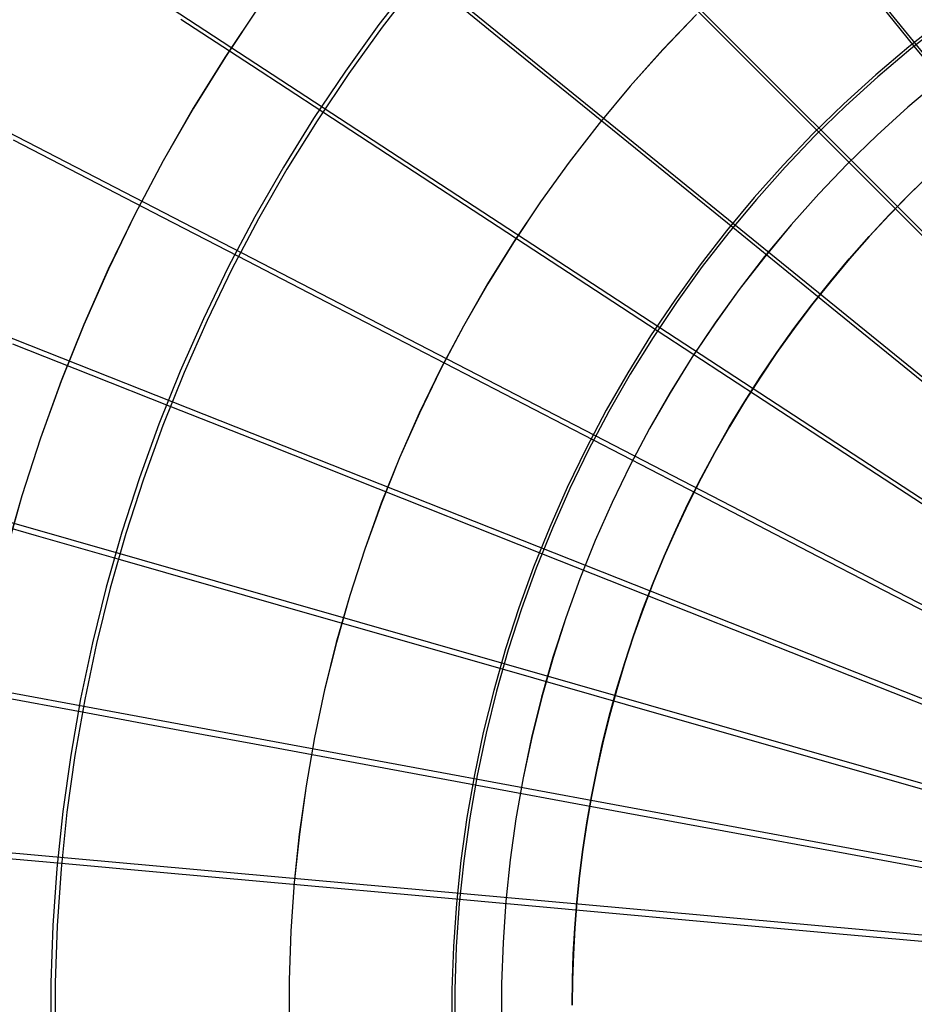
# Model space of a CAD drawing. Header units: millimetres. Extents: x 20498 to 21098, y 1199 to 1799.
# Tile 43 of 110: x 20642 to 20725, y 1499 to 1591. Entities that reach past the tile are written whole.
import ezdxf

# ---------------------------------------------------------------- set-up
doc = ezdxf.new("R2010")
doc.units = ezdxf.units.MM
doc.layers.add('Rico Pouf Ferm Living', color=7, linetype='Continuous', true_color=0x000000)

msp = doc.modelspace()

# ---------------------------------------------------------------- linework, layer by layer
at = {"layer": 'Rico Pouf Ferm Living'}
for p, q in [((20680.812, 1643.241, 55.425), (20797.42, 1499.611, 54.68)), ((20666.571, 1630.402, 55.395), (20797.389, 1499.583, 54.68)), ((20653.732, 1616.16, 55.363), (20797.361, 1499.552, 54.68)), ((20725.333, 1588.077, 413.488), (20713.632, 1602.492, 410.386)), ((20642.488, 1600.755, 55.33), (20797.336, 1499.518, 54.68)), ((20678.987, 1594.243, 408.536), (20675.741, 1590.058, 408.527)), ((20686.898, 1588.808, 408.552), (20679.766, 1594.601, 406.58)), ((20679.286, 1594.006, 406.579), (20676.049, 1589.831, 406.57)), ((20716.486, 1580.102, 413.47), (20703.36, 1593.232, 410.365)), ((20664.651, 1591.776, 52.897), (20661.522, 1587.104, 52.887)), ((20664.67, 1591.76, 54.896), (20661.541, 1587.088, 54.886)), ((20663.957, 1586.26, 404.678), (20657.414, 1590.54, 402.616)), ((20705.164, 1591.011, 52.667), (20702.037, 1587.745, 52.66)), ((20705.171, 1591.002, 54.667), (20702.044, 1587.737, 54.66)), ((20675.741, 1590.058, 408.527), (20672.643, 1585.762, 408.517)), ((20676.049, 1589.831, 406.57), (20672.958, 1585.546, 406.56)), ((20727.985, 1590.495, 415.474), (20724.839, 1588.012, 415.468)), ((20728.143, 1590.288, 413.494), (20725.005, 1587.811, 413.488)), ((20694.099, 1582.96, 410.342), (20686.898, 1588.808, 408.552)), ((20724.839, 1588.012, 415.468), (20721.782, 1585.421, 415.462)), ((20725.005, 1587.811, 413.488), (20721.955, 1585.226, 413.482)), ((20732.789, 1578.892, 415.195), (20725.333, 1588.077, 413.488)), ((20661.522, 1587.104, 52.887), (20658.556, 1582.325, 52.876)), ((20661.541, 1587.088, 54.886), (20658.576, 1582.311, 54.876)), ((20702.037, 1587.745, 52.66), (20699.025, 1584.373, 52.652)), ((20702.044, 1587.737, 54.66), (20699.032, 1584.364, 54.652)), ((20670.537, 1581.955, 406.553), (20663.957, 1586.26, 404.678)), ((20672.643, 1585.762, 408.517), (20669.696, 1581.362, 408.508)), ((20672.958, 1585.546, 406.56), (20670.019, 1581.157, 406.551)), ((20721.782, 1585.421, 415.462), (20718.817, 1582.726, 415.455)), ((20721.955, 1585.226, 413.482), (20718.997, 1582.537, 413.475)), ((20632.979, 1584.455, 55.296), (20797.316, 1499.483, 54.68)), ((20699.025, 1584.373, 52.652), (20696.132, 1580.898, 52.645)), ((20699.032, 1584.364, 54.652), (20696.139, 1580.889, 54.645)), ((20727.659, 1584.899, 52.609), (20724.73, 1582.417, 52.603)), ((20727.662, 1584.893, 54.609), (20724.734, 1582.412, 54.603)), ((20658.556, 1582.325, 52.876), (20655.759, 1577.447, 52.866)), ((20708.511, 1571.256, 413.45), (20694.099, 1582.96, 410.342)), ((20718.817, 1582.726, 415.455), (20715.947, 1579.93, 415.449)), ((20718.997, 1582.537, 413.475), (20716.133, 1579.747, 413.469)), ((20724.73, 1582.417, 52.603), (20721.89, 1579.835, 52.597)), ((20724.734, 1582.412, 54.603), (20721.893, 1579.83, 54.597)), ((20658.576, 1582.311, 54.876), (20655.779, 1577.433, 54.866)), ((20678.226, 1576.926, 408.526), (20670.537, 1581.955, 406.553)), ((20669.696, 1581.362, 408.508), (20666.903, 1576.862, 408.498)), ((20670.019, 1581.157, 406.551), (20667.233, 1576.668, 406.542)), ((20696.132, 1580.898, 52.645), (20693.361, 1577.324, 52.637)), ((20696.139, 1580.889, 54.645), (20693.369, 1577.316, 54.637)), ((20715.947, 1579.93, 415.449), (20713.176, 1577.036, 415.442)), ((20716.133, 1579.747, 413.469), (20713.368, 1576.86, 413.462)), ((20724.851, 1571.736, 415.178), (20716.486, 1580.102, 413.47)), ((20721.89, 1579.835, 52.597), (20719.14, 1577.157, 52.591)), ((20721.893, 1579.83, 54.597), (20719.144, 1577.151, 54.591)), ((20648.804, 1575.782, 402.585), (20641.903, 1579.354, 400.309)), ((20655.759, 1577.447, 52.866), (20653.132, 1572.474, 52.856)), ((20655.779, 1577.433, 54.866), (20653.153, 1572.461, 54.856)), ((20666.903, 1576.862, 408.498), (20664.269, 1572.267, 408.489)), ((20685.989, 1571.848, 410.318), (20678.226, 1576.926, 408.526)), ((20693.361, 1577.324, 52.637), (20690.716, 1573.657, 52.629)), ((20693.369, 1577.316, 54.637), (20690.724, 1573.649, 54.629)), ((20713.176, 1577.036, 415.442), (20710.507, 1574.047, 415.436)), ((20713.368, 1576.86, 413.462), (20710.705, 1573.878, 413.456)), ((20719.14, 1577.157, 52.591), (20716.485, 1574.384, 52.585)), ((20719.144, 1577.151, 54.591), (20716.489, 1574.379, 54.585)), ((20667.233, 1576.668, 406.542), (20664.605, 1572.085, 406.532)), ((20724.948, 1574.417, 10.729), (20726.929, 1576.338, 10.73)), ((20724.954, 1574.416, 22.16), (20726.936, 1576.337, 22.161)), ((20726.942, 1576.336, 33.592), (20724.961, 1574.415, 33.591)), ((20655.748, 1572.189, 404.649), (20648.804, 1575.782, 402.585)), ((20716.485, 1574.384, 52.585), (20713.928, 1571.521, 52.579)), ((20716.489, 1574.379, 54.585), (20713.932, 1571.516, 54.579)), ((20723.016, 1572.446, 10.728), (20724.948, 1574.417, 10.729)), ((20723.023, 1572.445, 22.159), (20724.954, 1574.416, 22.16)), ((20724.961, 1574.415, 33.591), (20723.029, 1572.444, 33.59)), ((20690.716, 1573.657, 52.629), (20688.2, 1569.9, 52.621)), ((20690.724, 1573.649, 54.629), (20688.208, 1569.892, 54.621)), ((20710.507, 1574.047, 415.436), (20707.943, 1570.968, 415.429)), ((20710.705, 1573.878, 413.456), (20708.147, 1570.805, 413.449)), ((20653.132, 1572.474, 52.856), (20650.68, 1567.414, 52.846)), ((20653.153, 1572.461, 54.856), (20650.7, 1567.401, 54.845)), ((20721.138, 1570.426, 10.727), (20723.016, 1572.446, 10.728)), ((20721.144, 1570.425, 22.158), (20723.023, 1572.445, 22.159)), ((20723.029, 1572.444, 33.59), (20721.151, 1570.424, 33.589)), ((20662.732, 1568.575, 406.525), (20655.748, 1572.189, 404.649)), ((20664.269, 1572.267, 408.489), (20661.795, 1567.584, 408.479)), ((20664.605, 1572.085, 406.532), (20662.137, 1567.414, 406.522)), ((20701.527, 1561.686, 413.429), (20685.989, 1571.848, 410.318)), ((20713.928, 1571.521, 52.579), (20711.472, 1568.571, 52.572)), ((20713.932, 1571.516, 54.579), (20711.476, 1568.566, 54.572)), ((20733.031, 1563.555, 416.627), (20724.851, 1571.736, 415.178)), ((20707.943, 1570.968, 415.429), (20705.487, 1567.801, 415.422)), ((20708.147, 1570.805, 413.449), (20705.698, 1567.646, 413.442)), ((20717.695, 1563.798, 415.161), (20708.511, 1571.256, 413.45)), ((20688.2, 1569.9, 52.621), (20685.816, 1566.058, 52.613)), ((20688.208, 1569.892, 54.621), (20685.824, 1566.051, 54.613)), ((20719.314, 1568.36, 10.726), (20721.138, 1570.426, 10.727)), ((20719.32, 1568.359, 22.157), (20721.144, 1570.425, 22.158)), ((20721.151, 1570.424, 33.589), (20719.327, 1568.358, 33.588)), ((20670.891, 1564.354, 408.499), (20662.732, 1568.575, 406.525)), ((20705.487, 1567.801, 415.422), (20703.143, 1564.551, 415.415)), ((20711.472, 1568.571, 52.572), (20709.12, 1565.537, 52.565)), ((20711.476, 1568.566, 54.572), (20709.124, 1565.532, 54.565)), ((20717.546, 1566.25, 10.725), (20719.314, 1568.36, 10.726)), ((20717.552, 1566.249, 22.156), (20719.32, 1568.359, 22.157)), ((20719.327, 1568.358, 33.588), (20717.559, 1566.248, 33.587)), ((20625.284, 1567.545, 55.261), (20797.299, 1499.446, 54.68)), ((20650.68, 1567.414, 52.846), (20648.404, 1562.271, 52.835)), ((20650.7, 1567.401, 54.845), (20648.425, 1562.259, 54.835)), ((20661.795, 1567.584, 408.479), (20659.485, 1562.818, 408.469)), ((20662.137, 1567.414, 406.522), (20659.834, 1562.66, 406.513)), ((20705.698, 1567.646, 413.442), (20703.359, 1564.404, 413.435)), ((20685.816, 1566.058, 52.613), (20683.566, 1562.135, 52.605)), ((20685.824, 1566.051, 54.613), (20683.574, 1562.128, 54.605)), ((20715.835, 1564.098, 10.725), (20717.546, 1566.25, 10.725)), ((20715.842, 1564.097, 22.155), (20717.552, 1566.249, 22.156)), ((20717.559, 1566.248, 33.587), (20715.848, 1564.096, 33.586)), ((20709.12, 1565.537, 52.565), (20706.875, 1562.424, 52.559)), ((20709.124, 1565.532, 54.565), (20706.878, 1562.419, 54.559)), ((20679.13, 1560.091, 410.293), (20670.891, 1564.354, 408.499)), ((20703.143, 1564.551, 415.415), (20700.914, 1561.222, 415.408)), ((20703.359, 1564.404, 413.435), (20701.134, 1561.082, 413.428)), ((20714.184, 1561.907, 10.724), (20715.835, 1564.098, 10.725)), ((20714.19, 1561.906, 22.155), (20715.842, 1564.097, 22.155)), ((20715.848, 1564.096, 33.586), (20714.197, 1561.905, 33.585)), ((20726.676, 1556.505, 416.611), (20717.695, 1563.798, 415.161)), ((20648.404, 1562.271, 52.835), (20646.309, 1557.052, 52.825)), ((20648.425, 1562.259, 54.835), (20646.33, 1557.041, 54.825)), ((20659.485, 1562.818, 408.469), (20657.342, 1557.975, 408.46)), ((20659.834, 1562.66, 406.513), (20657.696, 1557.829, 406.503)), ((20706.875, 1562.424, 52.559), (20704.739, 1559.235, 52.552)), ((20706.878, 1562.419, 54.559), (20704.742, 1559.23, 54.552)), ((20683.566, 1562.135, 52.605), (20681.454, 1558.137, 52.596)), ((20683.574, 1562.128, 54.605), (20681.462, 1558.13, 54.596)), ((20711.428, 1555.211, 415.142), (20701.527, 1561.686, 413.429)), ((20712.593, 1559.678, 10.723), (20714.184, 1561.907, 10.724)), ((20712.599, 1559.677, 22.154), (20714.19, 1561.906, 22.155)), ((20714.197, 1561.905, 33.585), (20712.606, 1559.676, 33.585)), ((20649.106, 1557.592, 404.619), (20641.837, 1560.473, 402.554)), ((20700.914, 1561.222, 415.408), (20698.801, 1557.817, 415.401)), ((20701.134, 1561.082, 413.428), (20699.026, 1557.685, 413.421)), ((20695.62, 1551.561, 413.408), (20679.13, 1560.091, 410.293)), ((20711.063, 1557.415, 10.722), (20712.593, 1559.678, 10.723)), ((20711.07, 1557.414, 22.153), (20712.599, 1559.677, 22.154)), ((20712.606, 1559.676, 33.585), (20711.076, 1557.413, 33.584)), ((20704.739, 1559.235, 52.552), (20702.715, 1555.973, 52.545)), ((20704.742, 1559.23, 54.552), (20702.718, 1555.968, 54.545)), ((20657.342, 1557.975, 408.46), (20655.369, 1553.06, 408.45)), ((20657.696, 1557.829, 406.503), (20655.727, 1552.926, 406.493)), ((20681.454, 1558.137, 52.596), (20679.482, 1554.068, 52.588)), ((20681.462, 1558.13, 54.596), (20679.49, 1554.061, 54.588)), ((20698.801, 1557.817, 415.401), (20696.807, 1554.341, 415.393)), ((20646.309, 1557.052, 52.825), (20644.395, 1551.764, 52.814)), ((20646.33, 1557.041, 54.825), (20644.417, 1551.754, 54.814)), ((20656.415, 1554.696, 406.496), (20649.106, 1557.592, 404.619)), ((20699.026, 1557.685, 413.421), (20697.037, 1554.217, 413.413)), ((20709.597, 1555.12, 10.722), (20711.063, 1557.415, 10.722)), ((20709.603, 1555.119, 22.152), (20711.07, 1557.414, 22.153)), ((20711.076, 1557.413, 33.584), (20709.61, 1555.118, 33.583)), ((20702.715, 1555.973, 52.545), (20700.805, 1552.643, 52.538)), ((20702.718, 1555.968, 54.545), (20700.809, 1552.638, 54.538)), ((20708.194, 1552.795, 10.721), (20709.597, 1555.12, 10.722)), ((20708.2, 1552.794, 22.152), (20709.603, 1555.119, 22.152)), ((20709.61, 1555.118, 33.583), (20708.207, 1552.793, 33.583)), ((20721.11, 1548.879, 416.595), (20711.428, 1555.211, 415.142)), ((20664.956, 1551.311, 408.473), (20656.415, 1554.696, 406.496)), ((20679.482, 1554.068, 52.588), (20677.653, 1549.933, 52.579)), ((20679.49, 1554.061, 54.588), (20677.661, 1549.927, 54.58)), ((20696.807, 1554.341, 415.393), (20694.936, 1550.798, 415.386)), ((20697.037, 1554.217, 413.413), (20695.17, 1550.682, 413.406)), ((20655.369, 1553.06, 408.45), (20653.567, 1548.08, 408.44)), ((20655.727, 1552.926, 406.493), (20653.93, 1547.958, 406.483)), ((20700.805, 1552.643, 52.538), (20699.012, 1549.249, 52.531)), ((20700.809, 1552.638, 54.538), (20699.016, 1549.244, 54.531)), ((20706.855, 1550.443, 10.721), (20708.194, 1552.795, 10.721)), ((20706.861, 1550.442, 22.151), (20708.2, 1552.794, 22.152)), ((20708.207, 1552.793, 33.583), (20706.868, 1550.441, 33.582)), ((20644.395, 1551.764, 52.814), (20642.667, 1546.413, 52.803)), ((20644.417, 1551.754, 54.814), (20642.689, 1546.403, 54.803)), ((20673.58, 1547.895, 410.268), (20664.956, 1551.311, 408.473)), ((20706.127, 1546.126, 415.123), (20695.62, 1551.561, 413.408)), ((20694.936, 1550.798, 415.386), (20693.188, 1547.192, 415.379)), ((20695.17, 1550.682, 413.406), (20693.427, 1547.084, 413.399)), ((20705.581, 1548.067, 10.72), (20706.855, 1550.443, 10.721)), ((20705.588, 1548.066, 22.151), (20706.861, 1550.442, 22.151)), ((20706.868, 1550.441, 33.582), (20705.594, 1548.065, 33.581)), ((20619.423, 1550.314, 55.227), (20797.287, 1499.408, 54.679)), ((20677.653, 1549.933, 52.579), (20675.968, 1545.737, 52.571)), ((20677.661, 1549.927, 54.58), (20675.976, 1545.731, 54.571)), ((20699.012, 1549.249, 52.531), (20697.338, 1545.795, 52.524)), ((20699.016, 1549.244, 54.531), (20697.342, 1545.79, 54.524)), ((20730.82, 1542.53, 417.814), (20721.11, 1548.879, 416.595)), ((20653.567, 1548.08, 408.44), (20651.939, 1543.04, 408.43)), ((20653.93, 1547.958, 406.483), (20652.307, 1542.931, 406.473)), ((20690.84, 1541.057, 413.387), (20673.58, 1547.895, 410.268)), ((20704.373, 1545.669, 10.72), (20705.581, 1548.067, 10.72)), ((20704.379, 1545.668, 22.15), (20705.588, 1548.066, 22.151)), ((20705.594, 1548.065, 33.581), (20704.386, 1545.667, 33.581)), ((20693.188, 1547.192, 415.379), (20691.567, 1543.527, 415.371)), ((20693.427, 1547.084, 413.399), (20691.809, 1543.428, 413.391)), ((20642.667, 1546.413, 52.803), (20641.125, 1541.004, 52.793)), ((20642.689, 1546.403, 54.803), (20641.147, 1540.995, 54.793)), ((20716.403, 1540.811, 416.578), (20706.127, 1546.126, 415.123)), ((20675.968, 1545.737, 52.571), (20674.429, 1541.485, 52.563)), ((20675.976, 1545.731, 54.571), (20674.438, 1541.479, 54.563)), ((20697.338, 1545.795, 52.524), (20695.785, 1542.284, 52.517)), ((20697.342, 1545.79, 54.524), (20695.789, 1542.28, 54.517)), ((20703.231, 1543.252, 10.719), (20704.373, 1545.669, 10.72)), ((20703.237, 1543.25, 22.15), (20704.379, 1545.668, 22.15)), ((20704.386, 1545.667, 33.581), (20703.244, 1543.249, 33.581)), ((20644.046, 1542.717, 404.589), (20636.531, 1544.872, 402.523)), ((20691.567, 1543.527, 415.371), (20690.074, 1539.809, 415.364)), ((20691.809, 1543.428, 413.391), (20690.319, 1539.718, 413.384)), ((20702.154, 1540.818, 10.719), (20703.231, 1543.252, 10.719)), ((20702.161, 1540.817, 22.149), (20703.237, 1543.25, 22.15)), ((20703.244, 1543.249, 33.581), (20702.167, 1540.815, 33.58)), ((20651.604, 1540.551, 406.468), (20644.046, 1542.717, 404.589)), ((20651.939, 1543.04, 408.43), (20650.487, 1537.947, 408.42)), ((20652.307, 1542.931, 406.473), (20650.858, 1537.851, 406.463)), ((20695.785, 1542.284, 52.517), (20694.354, 1538.722, 52.51)), ((20695.789, 1542.28, 54.517), (20694.358, 1538.718, 54.51)), ((20674.429, 1541.485, 52.563), (20673.04, 1537.182, 52.554)), ((20674.438, 1541.479, 54.563), (20673.048, 1537.176, 54.554)), ((20660.436, 1538.021, 408.446), (20651.604, 1540.551, 406.468)), ((20701.838, 1536.7, 415.104), (20690.84, 1541.057, 413.387)), ((20701.145, 1538.37, 10.718), (20702.154, 1540.818, 10.719)), ((20701.151, 1538.368, 22.149), (20702.161, 1540.817, 22.149)), ((20702.167, 1540.815, 33.58), (20701.158, 1538.367, 33.58)), ((20726.708, 1535.481, 417.799), (20716.403, 1540.811, 416.578)), ((20690.074, 1539.809, 415.364), (20688.711, 1536.041, 415.356)), ((20690.319, 1539.718, 413.384), (20688.959, 1535.959, 413.376)), ((20694.354, 1538.722, 52.51), (20693.048, 1535.113, 52.502)), ((20694.358, 1538.718, 54.51), (20693.053, 1535.108, 54.502)), ((20650.487, 1537.947, 408.42), (20649.213, 1532.806, 408.41)), ((20650.858, 1537.851, 406.463), (20649.587, 1532.723, 406.453)), ((20669.353, 1535.466, 410.243), (20660.436, 1538.021, 408.446)), ((20700.201, 1535.91, 10.718), (20701.145, 1538.37, 10.718)), ((20700.207, 1535.909, 22.149), (20701.151, 1538.368, 22.149)), ((20701.158, 1538.367, 33.58), (20700.214, 1535.908, 33.579)), ((20673.04, 1537.182, 52.554), (20671.8, 1532.834, 52.545)), ((20673.048, 1537.176, 54.554), (20671.809, 1532.828, 54.546)), ((20688.711, 1536.041, 415.356), (20687.479, 1532.228, 415.349)), ((20688.959, 1535.959, 413.376), (20687.73, 1532.154, 413.369)), ((20699.323, 1533.442, 10.718), (20700.201, 1535.91, 10.718)), ((20699.33, 1533.44, 22.148), (20700.207, 1535.909, 22.149)), ((20700.214, 1535.908, 33.579), (20699.336, 1533.439, 33.579)), ((20712.594, 1532.44, 416.561), (20701.838, 1536.7, 415.104)), ((20687.199, 1530.353, 413.365), (20669.353, 1535.466, 410.243)), ((20693.048, 1535.113, 52.502), (20691.869, 1531.46, 52.495)), ((20693.053, 1535.108, 54.502), (20691.873, 1531.455, 54.495)), ((20698.512, 1530.967, 10.718), (20699.323, 1533.442, 10.718)), ((20698.518, 1530.965, 22.148), (20699.33, 1533.44, 22.148)), ((20699.336, 1533.439, 33.579), (20698.525, 1530.964, 33.579)), ((20615.361, 1533.035, 55.194), (20797.278, 1499.37, 54.679)), ((20649.213, 1532.806, 408.41), (20648.118, 1527.624, 408.4)), ((20649.587, 1532.723, 406.453), (20648.495, 1527.554, 406.443)), ((20671.8, 1532.834, 52.545), (20670.712, 1528.445, 52.537)), ((20671.809, 1532.828, 54.546), (20670.721, 1528.44, 54.537)), ((20687.479, 1532.228, 415.349), (20686.381, 1528.374, 415.341)), ((20723.38, 1528.169, 417.784), (20712.594, 1532.44, 416.561)), ((20687.73, 1532.154, 413.369), (20686.635, 1528.31, 413.361)), ((20691.869, 1531.46, 52.495), (20690.816, 1527.768, 52.488)), ((20691.873, 1531.455, 54.495), (20690.82, 1527.764, 54.488)), ((20698.572, 1527.096, 415.085), (20687.199, 1530.353, 413.365)), ((20697.766, 1528.488, 10.717), (20698.512, 1530.967, 10.718)), ((20697.772, 1528.486, 22.148), (20698.518, 1530.965, 22.148)), ((20698.525, 1530.964, 33.579), (20697.779, 1528.485, 33.579)), ((20648.27, 1526.368, 406.441), (20640.54, 1527.801, 404.561)), ((20648.118, 1527.624, 408.4), (20647.203, 1522.407, 408.39)), ((20670.712, 1528.445, 52.537), (20669.777, 1524.021, 52.528)), ((20670.721, 1528.44, 54.537), (20669.786, 1524.016, 54.528)), ((20686.381, 1528.374, 415.341), (20685.416, 1524.485, 415.334)), ((20686.635, 1528.31, 413.361), (20685.673, 1524.429, 413.354)), ((20690.816, 1527.768, 52.488), (20689.893, 1524.042, 52.481)), ((20690.82, 1527.764, 54.488), (20689.897, 1524.038, 54.481)), ((20697.084, 1526.007, 10.717), (20697.766, 1528.488, 10.717)), ((20697.091, 1526.006, 22.148), (20697.772, 1528.486, 22.148)), ((20697.779, 1528.485, 33.579), (20697.097, 1526.005, 33.579)), ((20734.471, 1523.776, 418.802), (20723.38, 1528.169, 417.784)), ((20648.495, 1527.554, 406.443), (20647.583, 1522.351, 406.433)), ((20709.692, 1523.911, 416.544), (20698.572, 1527.096, 415.085)), ((20657.303, 1524.693, 408.421), (20648.27, 1526.368, 406.441)), ((20696.468, 1523.527, 10.717), (20697.084, 1526.007, 10.717)), ((20696.474, 1523.526, 22.148), (20697.091, 1526.006, 22.148)), ((20697.097, 1526.005, 33.579), (20696.481, 1523.525, 33.578)), ((20666.423, 1523.003, 410.219), (20657.303, 1524.693, 408.421)), ((20669.777, 1524.021, 52.528), (20668.996, 1519.567, 52.52)), ((20669.786, 1524.016, 54.528), (20669.005, 1519.562, 54.52)), ((20685.416, 1524.485, 415.334), (20684.588, 1520.564, 415.326)), ((20685.673, 1524.429, 413.354), (20684.846, 1520.518, 413.346)), ((20689.893, 1524.042, 52.481), (20689.099, 1520.287, 52.473)), ((20689.897, 1524.038, 54.481), (20689.103, 1520.283, 54.473)), ((20695.914, 1521.05, 10.717), (20696.468, 1523.527, 10.717)), ((20695.921, 1521.049, 22.148), (20696.474, 1523.526, 22.148)), ((20696.481, 1523.525, 33.578), (20695.927, 1521.048, 33.578)), ((20720.845, 1520.717, 417.77), (20709.692, 1523.911, 416.544)), ((20647.203, 1522.407, 408.39), (20646.47, 1517.162, 408.38)), ((20647.583, 1522.351, 406.433), (20646.851, 1517.119, 406.423)), ((20684.676, 1519.62, 413.344), (20666.423, 1523.003, 410.219)), ((20684.588, 1520.564, 415.326), (20683.896, 1516.618, 415.318)), ((20684.846, 1520.518, 413.346), (20684.156, 1516.58, 413.339)), ((20695.424, 1518.578, 10.717), (20695.914, 1521.05, 10.717)), ((20695.43, 1518.577, 22.148), (20695.921, 1521.049, 22.148)), ((20695.927, 1521.048, 33.578), (20695.437, 1518.576, 33.578)), ((20732.314, 1517.433, 418.79), (20720.845, 1520.717, 417.77)), ((20668.996, 1519.567, 52.52), (20668.37, 1515.089, 52.511)), ((20669.005, 1519.562, 54.52), (20668.379, 1515.084, 54.511)), ((20696.308, 1517.465, 415.066), (20684.676, 1519.62, 413.344)), ((20689.099, 1520.287, 52.473), (20688.436, 1516.506, 52.466)), ((20689.103, 1520.283, 54.473), (20688.44, 1516.502, 54.466)), ((20694.996, 1516.113, 10.717), (20695.424, 1518.578, 10.717)), ((20695.002, 1516.112, 22.148), (20695.43, 1518.577, 22.148)), ((20695.437, 1518.576, 33.578), (20695.009, 1516.111, 33.578)), ((20646.47, 1517.162, 408.38), (20645.92, 1511.895, 408.37)), ((20646.851, 1517.119, 406.423), (20646.302, 1511.865, 406.413)), ((20707.682, 1515.358, 416.527), (20696.308, 1517.465, 415.066)), ((20613.016, 1515.957, 55.161), (20797.273, 1499.333, 54.679)), ((20683.896, 1516.618, 415.318), (20683.341, 1512.649, 415.311)), ((20684.156, 1516.58, 413.339), (20683.602, 1512.621, 413.331)), ((20688.436, 1516.506, 52.466), (20687.905, 1512.704, 52.459)), ((20688.44, 1516.502, 54.466), (20687.909, 1512.7, 54.459)), ((20694.628, 1513.658, 10.717), (20694.996, 1516.113, 10.717)), ((20694.635, 1513.657, 22.148), (20695.002, 1516.112, 22.148)), ((20695.009, 1516.111, 33.578), (20694.641, 1513.656, 33.578)), ((20668.37, 1515.089, 52.511), (20667.9, 1510.591, 52.503)), ((20668.379, 1515.084, 54.511), (20667.909, 1510.587, 54.503)), ((20719.089, 1513.245, 417.755), (20707.682, 1515.358, 416.527)), ((20646.345, 1512.35, 406.414), (20638.516, 1513.059, 404.533)), ((20694.321, 1511.214, 10.717), (20694.628, 1513.658, 10.717)), ((20694.327, 1511.213, 22.148), (20694.635, 1513.657, 22.148)), ((20694.641, 1513.656, 33.578), (20694.334, 1511.212, 33.578)), ((20730.819, 1511.073, 418.777), (20719.089, 1513.245, 417.755)), ((20655.494, 1511.521, 408.396), (20646.345, 1512.35, 406.414)), ((20683.341, 1512.649, 415.311), (20682.925, 1508.664, 415.303)), ((20683.602, 1512.621, 413.331), (20683.187, 1508.644, 413.324)), ((20687.905, 1512.704, 52.459), (20687.506, 1508.886, 52.452)), ((20687.909, 1512.7, 54.459), (20687.51, 1508.882, 54.452)), ((20645.92, 1511.895, 408.37), (20645.552, 1506.611, 408.36)), ((20646.302, 1511.865, 406.413), (20645.936, 1506.594, 406.404)), ((20664.732, 1510.685, 410.196), (20655.494, 1511.521, 408.396)), ((20694.072, 1508.784, 10.717), (20694.321, 1511.214, 10.717)), ((20694.078, 1508.783, 22.148), (20694.327, 1511.213, 22.148)), ((20694.334, 1511.212, 33.578), (20694.085, 1508.782, 33.579)), ((20683.219, 1509.012, 413.324), (20664.732, 1510.685, 410.196)), ((20667.9, 1510.591, 52.503), (20667.587, 1506.081, 52.495)), ((20667.909, 1510.587, 54.503), (20667.596, 1506.077, 54.495)), ((20682.925, 1508.664, 415.303), (20682.647, 1504.666, 415.296)), ((20683.187, 1508.644, 413.324), (20682.909, 1504.656, 413.316)), ((20695, 1507.946, 415.048), (20683.219, 1509.012, 413.324)), ((20687.506, 1508.886, 52.452), (20687.239, 1505.057, 52.445)), ((20687.51, 1508.882, 54.452), (20687.244, 1505.053, 54.445)), ((20693.881, 1506.368, 10.717), (20694.072, 1508.784, 10.717)), ((20693.887, 1506.367, 22.148), (20694.078, 1508.783, 22.148)), ((20694.085, 1508.782, 33.579), (20693.894, 1506.366, 33.579)), ((20706.521, 1506.904, 416.511), (20695, 1507.946, 415.048)), ((20718.075, 1505.86, 417.741), (20706.521, 1506.904, 416.511)), ((20645.552, 1506.611, 408.36), (20645.369, 1501.318, 408.35)), ((20645.936, 1506.594, 406.404), (20645.753, 1501.315, 406.394)), ((20667.587, 1506.081, 52.495), (20667.43, 1501.562, 52.486)), ((20667.596, 1506.077, 54.495), (20667.439, 1501.558, 54.486)), ((20693.746, 1503.97, 10.717), (20693.881, 1506.368, 10.717)), ((20693.752, 1503.969, 22.148), (20693.887, 1506.367, 22.148)), ((20693.894, 1506.366, 33.579), (20693.759, 1503.968, 33.579)), ((20729.956, 1504.786, 418.765), (20718.075, 1505.86, 417.741)), ((20687.239, 1505.057, 52.445), (20687.106, 1501.22, 52.438)), ((20687.244, 1505.053, 54.445), (20687.111, 1501.217, 54.438)), ((20682.647, 1504.666, 415.296), (20682.508, 1500.662, 415.289)), ((20682.909, 1504.656, 413.316), (20682.771, 1500.661, 413.309)), ((20693.666, 1501.59, 10.718), (20693.746, 1503.97, 10.717)), ((20693.672, 1501.589, 22.148), (20693.752, 1503.969, 22.148)), ((20693.759, 1503.968, 33.579), (20693.679, 1501.587, 33.579)), ((20645.369, 1501.318, 408.35), (20645.369, 1496.022, 408.341)), ((20645.753, 1501.315, 406.394), (20645.753, 1496.032, 406.384)), ((20667.43, 1501.562, 52.486), (20667.43, 1497.04, 52.478)), ((20667.439, 1501.558, 54.486), (20667.439, 1497.036, 54.478)), ((20687.106, 1501.22, 52.438), (20687.106, 1497.382, 52.431)), ((20687.111, 1501.217, 54.438), (20687.111, 1497.378, 54.431)), ((20693.639, 1499.23, 10.718), (20693.666, 1501.59, 10.718)), ((20693.646, 1499.228, 22.149), (20693.672, 1501.589, 22.148)), ((20693.679, 1501.587, 33.579), (20693.652, 1499.227, 33.579)), ((20682.508, 1500.662, 415.289), (20682.508, 1496.655, 415.281)), ((20682.771, 1500.661, 413.309), (20682.771, 1496.663, 413.302))]:
    msp.add_line(p, q, dxfattribs=at)

doc.saveas('drawing.dxf')
